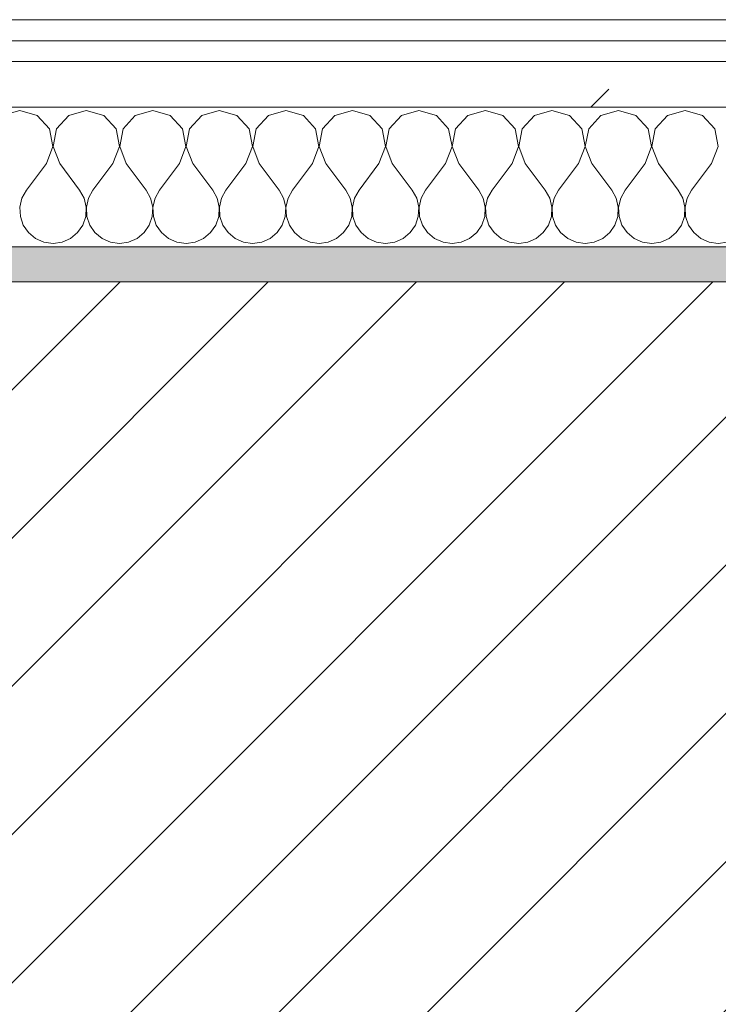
# Model space of a CAD drawing. Header units: millimetres. Extents: x -40968 to 11883, y -18816 to 4378.
# Tile 36 of 209: x -22276 to -22076, y -1411 to -1129. Entities that reach past the tile are written whole.
import ezdxf

# ---------------------------------------------------------------- set-up
doc = ezdxf.new("R2010")
doc.units = ezdxf.units.MM
doc.header["$MEASUREMENT"] = 0
doc.linetypes.add('Wipeout_Contour', pattern=[1000, 0, -1000])
doc.layers.add('12_FAÇ_Façana', color=7, linetype='Continuous')
doc.layers.add('Nuevo_08_E_Envans secs', color=7, linetype='Continuous')
for name, color, linetype, lineweight, true_color in [('12_FAÇ_Façana_Pluma_Nº__176', 7, 'Continuous', 15, 0x93a0c6), ('Nuevo_08_E_Envans secs_Pluma_Nº__102', 7, 'Continuous', 5, 0xcccccc), ('Nuevo_08_E_Envans secs_Pluma_Nº__171', 171, 'Continuous', 13, 0xaaaaff), ('Nuevo_08_E_Envans secs_Pluma_Nº__177', 7, 'Continuous', 15, 0xf7e046)]:
    doc.layers.add(name, color=color, linetype=linetype, lineweight=lineweight, true_color=true_color)
for name, color, linetype, lineweight in [('12_FAÇ_Façana_Pluma_Nº__2', 8, 'Continuous', 5), ('12_FAÇ_Façana_Pluma_Nº__7', 7, 'Continuous', 5), ('Nuevo_08_E_Envans secs_Pluma_Nº__1', 7, 'Continuous', 5)]:
    doc.layers.add(name, color=color, linetype=linetype, lineweight=lineweight)
pattern_1 = [(45, (0, 0), (-183.8478, 183.8478), [195, -65]), (45, (7e-14, 183.85), (-183.8478, 183.8478), [195, -65])]

# ---------------------------------------------------------------- blocks, each defined once
blk = doc.blocks.new('Muro_14_1', base_point=(-24166.43, -1193.98))
at = {"layer": '12_FAÇ_Façana_Pluma_Nº__176', "linetype": 'Continuous', "lineweight": 0, "true_color": 0x495063}
blk.add_hatch(color=251, dxfattribs=at).paths.add_polyline_path([(-22988.42, -1193.98), (-22988.42, -1203.98), (-21871.11, -1203.98), (-21871.11, -1193.97)])
at = {"layer": '12_FAÇ_Façana_Pluma_Nº__2', "linetype": 'Continuous', "lineweight": 5}
h = blk.add_hatch(dxfattribs=at)
h.set_pattern_fill('Ceramic_0001', color=8, style=0, pattern_type=2)
h.set_pattern_definition([(45, (0, 0), (-21.213203, 21.213203), [])])
h.paths.add_polyline_path([(-22988.42, -1418.98), (-21871.11, -1418.98), (-21871.11, -1203.98), (-22988.42, -1203.98)])
at = {"layer": '12_FAÇ_Façana_Pluma_Nº__7', "color": 7, "linetype": 'Continuous', "lineweight": 5}
blk.add_line((-21871.11, -1203.98), (-22988.42, -1203.98), dxfattribs=at)
at = {"layer": '12_FAÇ_Façana_Pluma_Nº__7', "color": 7, "linetype": 'Continuous', "lineweight": 5, "flags": 128}
blk.add_lwpolyline([(-21871.11, -1193.98), (-22988.42, -1193.98)], dxfattribs=at)
blk = doc.blocks.new('*X229')
at = {"layer": 'Nuevo_08_E_Envans secs_Pluma_Nº__102', "color": 254, "linetype": 'Continuous', "lineweight": 5, "true_color": 0xcccccc}
for p, q in [((-22276.19, -1154.93), (-22281.2, -1156.35)), ((-22271.18, -1156.35), (-22276.19, -1154.93)), ((-22257.14, -1154.93), (-22262.15, -1156.35)), ((-22252.14, -1156.35), (-22257.14, -1154.93)), ((-22238.1, -1154.93), (-22243.1, -1156.35)), ((-22233.09, -1156.35), (-22238.1, -1154.93)), ((-22219.05, -1154.93), (-22224.05, -1156.35)), ((-22214.04, -1156.35), (-22219.05, -1154.93)), ((-22200, -1154.93), (-22205.01, -1156.35)), ((-22194.99, -1156.35), (-22200, -1154.93)), ((-22180.95, -1154.93), (-22185.96, -1156.35)), ((-22175.95, -1156.35), (-22180.95, -1154.93)), ((-22161.9, -1154.93), (-22166.91, -1156.35)), ((-22156.9, -1156.35), (-22161.9, -1154.93)), ((-22142.86, -1154.93), (-22147.86, -1156.35)), ((-22137.85, -1156.35), (-22142.86, -1154.93)), ((-22123.81, -1154.93), (-22128.82, -1156.35)), ((-22118.8, -1156.35), (-22123.81, -1154.93)), ((-22104.76, -1154.93), (-22109.77, -1156.35)), ((-22099.75, -1156.35), (-22104.76, -1154.93)), ((-22085.71, -1154.93), (-22090.72, -1156.35)), ((-22080.71, -1156.35), (-22085.71, -1154.93)), ((-22267.67, -1160.19), (-22271.18, -1156.35)), ((-22262.15, -1156.35), (-22265.66, -1160.19)), ((-22248.62, -1160.19), (-22252.14, -1156.35)), ((-22243.1, -1156.35), (-22246.61, -1160.19)), ((-22229.58, -1160.19), (-22233.09, -1156.35)), ((-22224.05, -1156.35), (-22227.57, -1160.19)), ((-22210.53, -1160.19), (-22214.04, -1156.35)), ((-22205.01, -1156.35), (-22208.52, -1160.19)), ((-22191.48, -1160.19), (-22194.99, -1156.35)), ((-22185.96, -1156.35), (-22189.47, -1160.19)), ((-22172.43, -1160.19), (-22175.95, -1156.35)), ((-22166.91, -1156.35), (-22170.42, -1160.19)), ((-22153.39, -1160.19), (-22156.9, -1156.35)), ((-22147.86, -1156.35), (-22151.38, -1160.19)), ((-22134.34, -1160.19), (-22137.85, -1156.35)), ((-22128.82, -1156.35), (-22132.33, -1160.19)), ((-22115.29, -1160.19), (-22118.8, -1156.35)), ((-22109.77, -1156.35), (-22113.28, -1160.19)), ((-22096.24, -1160.19), (-22099.75, -1156.35)), ((-22090.72, -1156.35), (-22094.23, -1160.19)), ((-22077.2, -1160.19), (-22080.71, -1156.35)), ((-22266.71, -1165.31), (-22267.67, -1160.19)), ((-22265.66, -1160.19), (-22266.63, -1165.31)), ((-22247.66, -1165.31), (-22248.62, -1160.19)), ((-22246.61, -1160.19), (-22247.58, -1165.31)), ((-22228.61, -1165.31), (-22229.58, -1160.19)), ((-22227.57, -1160.19), (-22228.53, -1165.31)), ((-22209.56, -1165.31), (-22210.53, -1160.19)), ((-22208.52, -1160.19), (-22209.49, -1165.31)), ((-22190.51, -1165.31), (-22191.48, -1160.19)), ((-22189.47, -1160.19), (-22190.44, -1165.31)), ((-22171.47, -1165.31), (-22172.43, -1160.19)), ((-22170.42, -1160.19), (-22171.39, -1165.31)), ((-22152.42, -1165.31), (-22153.39, -1160.19)), ((-22151.38, -1160.19), (-22152.34, -1165.31)), ((-22133.37, -1165.31), (-22134.34, -1160.19)), ((-22132.33, -1160.19), (-22133.29, -1165.31)), ((-22114.32, -1165.31), (-22115.29, -1160.19)), ((-22113.28, -1160.19), (-22114.25, -1165.31)), ((-22095.28, -1165.31), (-22096.24, -1160.19)), ((-22094.23, -1160.19), (-22095.2, -1165.31)), ((-22076.23, -1165.31), (-22077.2, -1160.19)), ((-22268.57, -1170.17), (-22266.71, -1165.31)), ((-22266.63, -1165.31), (-22264.76, -1170.17)), ((-22249.52, -1170.17), (-22247.66, -1165.31)), ((-22247.58, -1165.31), (-22245.71, -1170.17)), ((-22230.48, -1170.17), (-22228.61, -1165.31)), ((-22228.53, -1165.31), (-22226.67, -1170.17)), ((-22211.43, -1170.17), (-22209.56, -1165.31)), ((-22209.49, -1165.31), (-22207.62, -1170.17)), ((-22192.38, -1170.17), (-22190.51, -1165.31)), ((-22190.44, -1165.31), (-22188.57, -1170.17)), ((-22173.33, -1170.17), (-22171.47, -1165.31)), ((-22171.39, -1165.31), (-22169.52, -1170.17)), ((-22154.29, -1170.17), (-22152.42, -1165.31)), ((-22152.34, -1165.31), (-22150.48, -1170.17)), ((-22135.24, -1170.17), (-22133.37, -1165.31)), ((-22133.29, -1165.31), (-22131.43, -1170.17)), ((-22116.19, -1170.17), (-22114.32, -1165.31)), ((-22114.25, -1165.31), (-22112.38, -1170.17)), ((-22097.14, -1170.17), (-22095.28, -1165.31)), ((-22095.2, -1165.31), (-22093.33, -1170.17)), ((-22078.1, -1170.17), (-22076.23, -1165.31)), ((-22268.57, -1170.17), (-22274.29, -1177.79)), ((-22264.76, -1170.17), (-22259.05, -1177.79)), ((-22249.52, -1170.17), (-22255.24, -1177.79)), ((-22245.71, -1170.17), (-22240, -1177.79)), ((-22230.48, -1170.17), (-22236.19, -1177.79)), ((-22226.67, -1170.17), (-22220.95, -1177.79)), ((-22211.43, -1170.17), (-22217.14, -1177.79)), ((-22207.62, -1170.17), (-22201.9, -1177.79)), ((-22192.38, -1170.17), (-22198.1, -1177.79)), ((-22188.57, -1170.17), (-22182.86, -1177.79)), ((-22173.33, -1170.17), (-22179.05, -1177.79)), ((-22169.52, -1170.17), (-22163.81, -1177.79)), ((-22154.29, -1170.17), (-22160, -1177.79)), ((-22150.48, -1170.17), (-22144.76, -1177.79)), ((-22135.24, -1170.17), (-22140.95, -1177.79)), ((-22131.43, -1170.17), (-22125.71, -1177.79)), ((-22116.19, -1170.17), (-22121.9, -1177.79)), ((-22112.38, -1170.17), (-22106.67, -1177.79)), ((-22097.14, -1170.17), (-22102.86, -1177.79)), ((-22093.33, -1170.17), (-22087.62, -1177.79)), ((-22078.1, -1170.17), (-22083.81, -1177.79)), ((-22274.29, -1177.79), (-22275.56, -1180.08)), ((-22257.78, -1180.08), (-22259.05, -1177.79)), ((-22255.24, -1177.79), (-22256.51, -1180.08)), ((-22238.73, -1180.08), (-22240, -1177.79)), ((-22236.19, -1177.79), (-22237.46, -1180.08)), ((-22219.68, -1180.08), (-22220.95, -1177.79)), ((-22217.14, -1177.79), (-22218.41, -1180.08)), ((-22200.63, -1180.08), (-22201.9, -1177.79)), ((-22198.1, -1177.79), (-22199.37, -1180.08)), ((-22181.59, -1180.08), (-22182.86, -1177.79)), ((-22179.05, -1177.79), (-22180.32, -1180.08)), ((-22162.54, -1180.08), (-22163.81, -1177.79)), ((-22160, -1177.79), (-22161.27, -1180.08)), ((-22143.49, -1180.08), (-22144.76, -1177.79)), ((-22140.95, -1177.79), (-22142.22, -1180.08)), ((-22124.44, -1180.08), (-22125.71, -1177.79)), ((-22121.9, -1177.79), (-22123.18, -1180.08)), ((-22105.4, -1180.08), (-22106.67, -1177.79)), ((-22102.86, -1177.79), (-22104.13, -1180.08)), ((-22086.35, -1180.08), (-22087.62, -1177.79)), ((-22083.81, -1177.79), (-22085.08, -1180.08)), ((-22275.56, -1180.08), (-22276.15, -1182.64)), ((-22257.18, -1182.64), (-22257.78, -1180.08)), ((-22256.51, -1180.08), (-22257.1, -1182.64)), ((-22238.13, -1182.64), (-22238.73, -1180.08)), ((-22237.46, -1180.08), (-22238.06, -1182.64)), ((-22219.09, -1182.64), (-22219.68, -1180.08)), ((-22218.41, -1180.08), (-22219.01, -1182.64)), ((-22200.04, -1182.64), (-22200.63, -1180.08)), ((-22199.37, -1180.08), (-22199.96, -1182.64)), ((-22180.99, -1182.64), (-22181.59, -1180.08)), ((-22180.32, -1180.08), (-22180.91, -1182.64)), ((-22161.94, -1182.64), (-22162.54, -1180.08)), ((-22161.27, -1180.08), (-22161.87, -1182.64)), ((-22142.9, -1182.64), (-22143.49, -1180.08)), ((-22142.22, -1180.08), (-22142.82, -1182.64)), ((-22123.85, -1182.64), (-22124.44, -1180.08)), ((-22123.18, -1180.08), (-22123.77, -1182.64)), ((-22104.8, -1182.64), (-22105.4, -1180.08)), ((-22104.13, -1180.08), (-22104.72, -1182.64)), ((-22085.75, -1182.64), (-22086.35, -1180.08)), ((-22085.08, -1180.08), (-22085.68, -1182.64)), ((-22276.15, -1182.64), (-22276.02, -1185.27)), ((-22257.31, -1185.27), (-22257.18, -1182.64)), ((-22257.1, -1182.64), (-22256.98, -1185.27)), ((-22238.26, -1185.27), (-22238.13, -1182.64)), ((-22238.06, -1182.64), (-22237.93, -1185.27)), ((-22219.21, -1185.27), (-22219.09, -1182.64)), ((-22219.01, -1182.64), (-22218.88, -1185.27)), ((-22200.17, -1185.27), (-22200.04, -1182.64)), ((-22199.96, -1182.64), (-22199.83, -1185.27)), ((-22181.12, -1185.27), (-22180.99, -1182.64)), ((-22180.91, -1182.64), (-22180.79, -1185.27)), ((-22162.07, -1185.27), (-22161.94, -1182.64)), ((-22161.87, -1182.64), (-22161.74, -1185.27)), ((-22143.02, -1185.27), (-22142.9, -1182.64)), ((-22142.82, -1182.64), (-22142.69, -1185.27)), ((-22123.98, -1185.27), (-22123.85, -1182.64)), ((-22123.77, -1182.64), (-22123.64, -1185.27)), ((-22104.93, -1185.27), (-22104.8, -1182.64)), ((-22104.72, -1182.64), (-22104.6, -1185.27)), ((-22085.88, -1185.27), (-22085.75, -1182.64)), ((-22085.68, -1182.64), (-22085.55, -1185.27)), ((-22276.02, -1185.27), (-22275.19, -1187.76)), ((-22258.15, -1187.76), (-22257.31, -1185.27)), ((-22256.98, -1185.27), (-22256.14, -1187.76)), ((-22239.1, -1187.76), (-22238.26, -1185.27)), ((-22237.93, -1185.27), (-22237.09, -1187.76)), ((-22220.05, -1187.76), (-22219.21, -1185.27)), ((-22218.88, -1185.27), (-22218.04, -1187.76)), ((-22201.01, -1187.76), (-22200.17, -1185.27)), ((-22199.83, -1185.27), (-22198.99, -1187.76)), ((-22181.96, -1187.76), (-22181.12, -1185.27)), ((-22180.79, -1185.27), (-22179.95, -1187.76)), ((-22162.91, -1187.76), (-22162.07, -1185.27)), ((-22161.74, -1185.27), (-22160.9, -1187.76)), ((-22143.86, -1187.76), (-22143.02, -1185.27)), ((-22142.69, -1185.27), (-22141.85, -1187.76)), ((-22124.81, -1187.76), (-22123.98, -1185.27)), ((-22123.64, -1185.27), (-22122.8, -1187.76)), ((-22105.77, -1187.76), (-22104.93, -1185.27)), ((-22104.6, -1185.27), (-22103.76, -1187.76)), ((-22086.72, -1187.76), (-22085.88, -1185.27)), ((-22085.55, -1185.27), (-22084.71, -1187.76)), ((-22275.19, -1187.76), (-22273.7, -1189.92)), ((-22259.64, -1189.92), (-22258.15, -1187.76)), ((-22256.14, -1187.76), (-22254.65, -1189.92)), ((-22240.59, -1189.92), (-22239.1, -1187.76)), ((-22237.09, -1187.76), (-22235.6, -1189.92)), ((-22221.54, -1189.92), (-22220.05, -1187.76)), ((-22218.04, -1187.76), (-22216.55, -1189.92)), ((-22202.49, -1189.92), (-22201.01, -1187.76)), ((-22198.99, -1187.76), (-22197.51, -1189.92)), ((-22183.45, -1189.92), (-22181.96, -1187.76)), ((-22179.95, -1187.76), (-22178.46, -1189.92)), ((-22164.4, -1189.92), (-22162.91, -1187.76)), ((-22160.9, -1187.76), (-22159.41, -1189.92)), ((-22145.35, -1189.92), (-22143.86, -1187.76)), ((-22141.85, -1187.76), (-22140.36, -1189.92)), ((-22126.3, -1189.92), (-22124.81, -1187.76)), ((-22122.8, -1187.76), (-22121.32, -1189.92)), ((-22107.26, -1189.92), (-22105.77, -1187.76)), ((-22103.76, -1187.76), (-22102.27, -1189.92)), ((-22088.21, -1189.92), (-22086.72, -1187.76)), ((-22084.71, -1187.76), (-22083.22, -1189.92)), ((-22273.7, -1189.92), (-22271.67, -1191.6)), ((-22271.67, -1191.6), (-22269.27, -1192.66)), ((-22264.06, -1192.66), (-22261.66, -1191.6)), ((-22261.66, -1191.6), (-22259.64, -1189.92)), ((-22254.65, -1189.92), (-22252.63, -1191.6)), ((-22252.63, -1191.6), (-22250.22, -1192.66)), ((-22245.02, -1192.66), (-22242.61, -1191.6)), ((-22242.61, -1191.6), (-22240.59, -1189.92)), ((-22235.6, -1189.92), (-22233.58, -1191.6)), ((-22233.58, -1191.6), (-22231.17, -1192.66)), ((-22225.97, -1192.66), (-22223.56, -1191.6)), ((-22223.56, -1191.6), (-22221.54, -1189.92)), ((-22216.55, -1189.92), (-22214.53, -1191.6)), ((-22214.53, -1191.6), (-22212.13, -1192.66)), ((-22206.92, -1192.66), (-22204.52, -1191.6)), ((-22204.52, -1191.6), (-22202.49, -1189.92)), ((-22197.51, -1189.92), (-22195.48, -1191.6)), ((-22195.48, -1191.6), (-22193.08, -1192.66)), ((-22187.87, -1192.66), (-22185.47, -1191.6)), ((-22185.47, -1191.6), (-22183.45, -1189.92)), ((-22178.46, -1189.92), (-22176.44, -1191.6)), ((-22176.44, -1191.6), (-22174.03, -1192.66)), ((-22168.83, -1192.66), (-22166.42, -1191.6)), ((-22166.42, -1191.6), (-22164.4, -1189.92)), ((-22159.41, -1189.92), (-22157.39, -1191.6)), ((-22157.39, -1191.6), (-22154.98, -1192.66)), ((-22149.78, -1192.66), (-22147.37, -1191.6)), ((-22147.37, -1191.6), (-22145.35, -1189.92)), ((-22140.36, -1189.92), (-22138.34, -1191.6)), ((-22138.34, -1191.6), (-22135.94, -1192.66)), ((-22130.73, -1192.66), (-22128.33, -1191.6)), ((-22128.33, -1191.6), (-22126.3, -1189.92)), ((-22121.32, -1189.92), (-22119.29, -1191.6)), ((-22119.29, -1191.6), (-22116.89, -1192.66)), ((-22111.68, -1192.66), (-22109.28, -1191.6)), ((-22109.28, -1191.6), (-22107.26, -1189.92)), ((-22102.27, -1189.92), (-22100.25, -1191.6)), ((-22100.25, -1191.6), (-22097.84, -1192.66)), ((-22092.64, -1192.66), (-22090.23, -1191.6)), ((-22090.23, -1191.6), (-22088.21, -1189.92)), ((-22083.22, -1189.92), (-22081.2, -1191.6)), ((-22081.2, -1191.6), (-22078.79, -1192.66)), ((-22269.27, -1192.66), (-22266.67, -1193.02)), ((-22266.67, -1193.02), (-22264.06, -1192.66)), ((-22250.22, -1192.66), (-22247.62, -1193.02)), ((-22247.62, -1193.02), (-22245.02, -1192.66)), ((-22231.17, -1192.66), (-22228.57, -1193.02)), ((-22228.57, -1193.02), (-22225.97, -1192.66)), ((-22212.13, -1192.66), (-22209.52, -1193.02)), ((-22209.52, -1193.02), (-22206.92, -1192.66)), ((-22193.08, -1192.66), (-22190.48, -1193.02)), ((-22190.48, -1193.02), (-22187.87, -1192.66)), ((-22174.03, -1192.66), (-22171.43, -1193.02)), ((-22171.43, -1193.02), (-22168.83, -1192.66)), ((-22154.98, -1192.66), (-22152.38, -1193.02)), ((-22152.38, -1193.02), (-22149.78, -1192.66)), ((-22135.94, -1192.66), (-22133.33, -1193.02)), ((-22133.33, -1193.02), (-22130.73, -1192.66)), ((-22116.89, -1192.66), (-22114.29, -1193.02)), ((-22114.29, -1193.02), (-22111.68, -1192.66)), ((-22097.84, -1192.66), (-22095.24, -1193.02)), ((-22095.24, -1193.02), (-22092.64, -1192.66)), ((-22078.79, -1192.66), (-22076.19, -1193.02)), ((-22076.19, -1193.02), (-22073.59, -1192.66))]:
    blk.add_line(p, q, dxfattribs=at)
blk = doc.blocks.new('Muro_90_1', base_point=(-20233.93, -1193.98))
at = {"layer": 'Nuevo_08_E_Envans secs_Pluma_Nº__1', "color": 7, "linetype": 'Continuous', "lineweight": 5, "flags": 128}
blk.add_lwpolyline([(-22963.42, -1193.98), (-21871.11, -1193.98)], dxfattribs=at)
at = {"color": 254, "linetype": 'Wipeout_Contour', "lineweight": 0, "ltscale": 86513.737601}
blk.add_wipeout([(-20233.93, -1128.98), (-22963.42, -1128.98), (-22963.42, -1134.98), (-20233.93, -1134.98)], dxfattribs=at).dxf.layer = 'Nuevo_08_E_Envans secs'
at = {"color": 254, "linetype": 'Wipeout_Contour', "lineweight": 0, "ltscale": 86517.020667}
blk.add_wipeout([(-20233.93, -1140.98), (-22963.42, -1140.98), (-22963.42, -1153.98), (-20233.93, -1153.98)], dxfattribs=at).dxf.layer = 'Nuevo_08_E_Envans secs'
at = {"layer": 'Nuevo_08_E_Envans secs_Pluma_Nº__171', "linetype": 'Continuous', "lineweight": 13, "true_color": 0xaaaaff}
h = blk.add_hatch(dxfattribs=at)
h.set_pattern_fill('Panellat_HPL_0001', color=161, style=0, pattern_type=2)
h.set_pattern_definition(pattern_1)
h.paths.add_polyline_path([(-20233.93, -1128.98), (-22963.42, -1128.98), (-22963.42, -1134.98), (-20233.93, -1134.98)])
at = {"layer": 'Nuevo_08_E_Envans secs_Pluma_Nº__177', "linetype": 'Continuous', "lineweight": 15, "true_color": 0xf7e046}
h = blk.add_hatch(dxfattribs=at)
h.set_pattern_fill('Panellat_HPL_0001', color=53, style=0, pattern_type=2)
h.set_pattern_definition(pattern_1)
h.paths.add_polyline_path([(-20233.93, -1140.98), (-22963.42, -1140.98), (-22963.42, -1153.98), (-20233.93, -1153.98)])
at = {"layer": 'Nuevo_08_E_Envans secs_Pluma_Nº__1', "color": 7, "linetype": 'Continuous', "lineweight": 5}
for p, q in [((-20233.93, -1134.98), (-22963.42, -1134.98)), ((-20233.93, -1140.98), (-22963.42, -1140.98)), ((-20233.93, -1153.98), (-22963.42, -1153.98))]:
    blk.add_line(p, q, dxfattribs=at)
at = {"layer": 'Nuevo_08_E_Envans secs_Pluma_Nº__1', "color": 7, "linetype": 'Continuous', "lineweight": 5, "flags": 128}
blk.add_lwpolyline([(-20233.93, -1128.98), (-22963.42, -1128.98)], dxfattribs=at)
at = {"layer": 'Nuevo_08_E_Envans secs', "color": 7, "lineweight": 20}
blk.add_blockref('*X229', (0, 0), dxfattribs=at)
blk = doc.blocks.new('*X479')
at = {"layer": 'Nuevo_08_E_Envans secs_Pluma_Nº__102', "color": 254, "linetype": 'Continuous', "lineweight": 5, "true_color": 0xcccccc}
for p, q in [((-22276.19, -1154.93), (-22281.2, -1156.35)), ((-22271.18, -1156.35), (-22276.19, -1154.93)), ((-22257.14, -1154.93), (-22262.15, -1156.35)), ((-22252.14, -1156.35), (-22257.14, -1154.93)), ((-22238.1, -1154.93), (-22243.1, -1156.35)), ((-22233.09, -1156.35), (-22238.1, -1154.93)), ((-22219.05, -1154.93), (-22224.05, -1156.35)), ((-22214.04, -1156.35), (-22219.05, -1154.93)), ((-22200, -1154.93), (-22205.01, -1156.35)), ((-22194.99, -1156.35), (-22200, -1154.93)), ((-22180.95, -1154.93), (-22185.96, -1156.35)), ((-22175.95, -1156.35), (-22180.95, -1154.93)), ((-22161.9, -1154.93), (-22166.91, -1156.35)), ((-22156.9, -1156.35), (-22161.9, -1154.93)), ((-22142.86, -1154.93), (-22147.86, -1156.35)), ((-22137.85, -1156.35), (-22142.86, -1154.93)), ((-22123.81, -1154.93), (-22128.82, -1156.35)), ((-22118.8, -1156.35), (-22123.81, -1154.93)), ((-22104.76, -1154.93), (-22109.77, -1156.35)), ((-22099.75, -1156.35), (-22104.76, -1154.93)), ((-22085.71, -1154.93), (-22090.72, -1156.35)), ((-22080.71, -1156.35), (-22085.71, -1154.93)), ((-22267.67, -1160.19), (-22271.18, -1156.35)), ((-22262.15, -1156.35), (-22265.66, -1160.19)), ((-22248.62, -1160.19), (-22252.14, -1156.35)), ((-22243.1, -1156.35), (-22246.61, -1160.19)), ((-22229.58, -1160.19), (-22233.09, -1156.35)), ((-22224.05, -1156.35), (-22227.57, -1160.19)), ((-22210.53, -1160.19), (-22214.04, -1156.35)), ((-22205.01, -1156.35), (-22208.52, -1160.19)), ((-22191.48, -1160.19), (-22194.99, -1156.35)), ((-22185.96, -1156.35), (-22189.47, -1160.19)), ((-22172.43, -1160.19), (-22175.95, -1156.35)), ((-22166.91, -1156.35), (-22170.42, -1160.19)), ((-22153.39, -1160.19), (-22156.9, -1156.35)), ((-22147.86, -1156.35), (-22151.38, -1160.19)), ((-22134.34, -1160.19), (-22137.85, -1156.35)), ((-22128.82, -1156.35), (-22132.33, -1160.19)), ((-22115.29, -1160.19), (-22118.8, -1156.35)), ((-22109.77, -1156.35), (-22113.28, -1160.19)), ((-22096.24, -1160.19), (-22099.75, -1156.35)), ((-22090.72, -1156.35), (-22094.23, -1160.19)), ((-22077.2, -1160.19), (-22080.71, -1156.35)), ((-22266.71, -1165.31), (-22267.67, -1160.19)), ((-22265.66, -1160.19), (-22266.63, -1165.31)), ((-22247.66, -1165.31), (-22248.62, -1160.19)), ((-22246.61, -1160.19), (-22247.58, -1165.31)), ((-22228.61, -1165.31), (-22229.58, -1160.19)), ((-22227.57, -1160.19), (-22228.53, -1165.31)), ((-22209.56, -1165.31), (-22210.53, -1160.19)), ((-22208.52, -1160.19), (-22209.49, -1165.31)), ((-22190.51, -1165.31), (-22191.48, -1160.19)), ((-22189.47, -1160.19), (-22190.44, -1165.31)), ((-22171.47, -1165.31), (-22172.43, -1160.19)), ((-22170.42, -1160.19), (-22171.39, -1165.31)), ((-22152.42, -1165.31), (-22153.39, -1160.19)), ((-22151.38, -1160.19), (-22152.34, -1165.31)), ((-22133.37, -1165.31), (-22134.34, -1160.19)), ((-22132.33, -1160.19), (-22133.29, -1165.31)), ((-22114.32, -1165.31), (-22115.29, -1160.19)), ((-22113.28, -1160.19), (-22114.25, -1165.31)), ((-22095.28, -1165.31), (-22096.24, -1160.19)), ((-22094.23, -1160.19), (-22095.2, -1165.31)), ((-22076.23, -1165.31), (-22077.2, -1160.19)), ((-22268.57, -1170.17), (-22266.71, -1165.31)), ((-22266.63, -1165.31), (-22264.76, -1170.17)), ((-22249.52, -1170.17), (-22247.66, -1165.31)), ((-22247.58, -1165.31), (-22245.71, -1170.17)), ((-22230.48, -1170.17), (-22228.61, -1165.31)), ((-22228.53, -1165.31), (-22226.67, -1170.17)), ((-22211.43, -1170.17), (-22209.56, -1165.31)), ((-22209.49, -1165.31), (-22207.62, -1170.17)), ((-22192.38, -1170.17), (-22190.51, -1165.31)), ((-22190.44, -1165.31), (-22188.57, -1170.17)), ((-22173.33, -1170.17), (-22171.47, -1165.31)), ((-22171.39, -1165.31), (-22169.52, -1170.17)), ((-22154.29, -1170.17), (-22152.42, -1165.31)), ((-22152.34, -1165.31), (-22150.48, -1170.17)), ((-22135.24, -1170.17), (-22133.37, -1165.31)), ((-22133.29, -1165.31), (-22131.43, -1170.17)), ((-22116.19, -1170.17), (-22114.32, -1165.31)), ((-22114.25, -1165.31), (-22112.38, -1170.17)), ((-22097.14, -1170.17), (-22095.28, -1165.31)), ((-22095.2, -1165.31), (-22093.33, -1170.17)), ((-22078.1, -1170.17), (-22076.23, -1165.31)), ((-22268.57, -1170.17), (-22274.29, -1177.79)), ((-22264.76, -1170.17), (-22259.05, -1177.79)), ((-22249.52, -1170.17), (-22255.24, -1177.79)), ((-22245.71, -1170.17), (-22240, -1177.79)), ((-22230.48, -1170.17), (-22236.19, -1177.79)), ((-22226.67, -1170.17), (-22220.95, -1177.79)), ((-22211.43, -1170.17), (-22217.14, -1177.79)), ((-22207.62, -1170.17), (-22201.9, -1177.79)), ((-22192.38, -1170.17), (-22198.1, -1177.79)), ((-22188.57, -1170.17), (-22182.86, -1177.79)), ((-22173.33, -1170.17), (-22179.05, -1177.79)), ((-22169.52, -1170.17), (-22163.81, -1177.79)), ((-22154.29, -1170.17), (-22160, -1177.79)), ((-22150.48, -1170.17), (-22144.76, -1177.79)), ((-22135.24, -1170.17), (-22140.95, -1177.79)), ((-22131.43, -1170.17), (-22125.71, -1177.79)), ((-22116.19, -1170.17), (-22121.9, -1177.79)), ((-22112.38, -1170.17), (-22106.67, -1177.79)), ((-22097.14, -1170.17), (-22102.86, -1177.79)), ((-22093.33, -1170.17), (-22087.62, -1177.79)), ((-22078.1, -1170.17), (-22083.81, -1177.79)), ((-22274.29, -1177.79), (-22275.56, -1180.08)), ((-22257.78, -1180.08), (-22259.05, -1177.79)), ((-22255.24, -1177.79), (-22256.51, -1180.08)), ((-22238.73, -1180.08), (-22240, -1177.79)), ((-22236.19, -1177.79), (-22237.46, -1180.08)), ((-22219.68, -1180.08), (-22220.95, -1177.79)), ((-22217.14, -1177.79), (-22218.41, -1180.08)), ((-22200.63, -1180.08), (-22201.9, -1177.79)), ((-22198.1, -1177.79), (-22199.37, -1180.08)), ((-22181.59, -1180.08), (-22182.86, -1177.79)), ((-22179.05, -1177.79), (-22180.32, -1180.08)), ((-22162.54, -1180.08), (-22163.81, -1177.79)), ((-22160, -1177.79), (-22161.27, -1180.08)), ((-22143.49, -1180.08), (-22144.76, -1177.79)), ((-22140.95, -1177.79), (-22142.22, -1180.08)), ((-22124.44, -1180.08), (-22125.71, -1177.79)), ((-22121.9, -1177.79), (-22123.18, -1180.08)), ((-22105.4, -1180.08), (-22106.67, -1177.79)), ((-22102.86, -1177.79), (-22104.13, -1180.08)), ((-22086.35, -1180.08), (-22087.62, -1177.79)), ((-22083.81, -1177.79), (-22085.08, -1180.08)), ((-22275.56, -1180.08), (-22276.15, -1182.64)), ((-22257.18, -1182.64), (-22257.78, -1180.08)), ((-22256.51, -1180.08), (-22257.1, -1182.64)), ((-22238.13, -1182.64), (-22238.73, -1180.08)), ((-22237.46, -1180.08), (-22238.06, -1182.64)), ((-22219.09, -1182.64), (-22219.68, -1180.08)), ((-22218.41, -1180.08), (-22219.01, -1182.64)), ((-22200.04, -1182.64), (-22200.63, -1180.08)), ((-22199.37, -1180.08), (-22199.96, -1182.64)), ((-22180.99, -1182.64), (-22181.59, -1180.08)), ((-22180.32, -1180.08), (-22180.91, -1182.64)), ((-22161.94, -1182.64), (-22162.54, -1180.08)), ((-22161.27, -1180.08), (-22161.87, -1182.64)), ((-22142.9, -1182.64), (-22143.49, -1180.08)), ((-22142.22, -1180.08), (-22142.82, -1182.64)), ((-22123.85, -1182.64), (-22124.44, -1180.08)), ((-22123.18, -1180.08), (-22123.77, -1182.64)), ((-22104.8, -1182.64), (-22105.4, -1180.08)), ((-22104.13, -1180.08), (-22104.72, -1182.64)), ((-22085.75, -1182.64), (-22086.35, -1180.08)), ((-22085.08, -1180.08), (-22085.68, -1182.64)), ((-22276.15, -1182.64), (-22276.02, -1185.27)), ((-22257.31, -1185.27), (-22257.18, -1182.64)), ((-22257.1, -1182.64), (-22256.98, -1185.27)), ((-22238.26, -1185.27), (-22238.13, -1182.64)), ((-22238.06, -1182.64), (-22237.93, -1185.27)), ((-22219.21, -1185.27), (-22219.09, -1182.64)), ((-22219.01, -1182.64), (-22218.88, -1185.27)), ((-22200.17, -1185.27), (-22200.04, -1182.64)), ((-22199.96, -1182.64), (-22199.83, -1185.27)), ((-22181.12, -1185.27), (-22180.99, -1182.64)), ((-22180.91, -1182.64), (-22180.79, -1185.27)), ((-22162.07, -1185.27), (-22161.94, -1182.64)), ((-22161.87, -1182.64), (-22161.74, -1185.27)), ((-22143.02, -1185.27), (-22142.9, -1182.64)), ((-22142.82, -1182.64), (-22142.69, -1185.27)), ((-22123.98, -1185.27), (-22123.85, -1182.64)), ((-22123.77, -1182.64), (-22123.64, -1185.27)), ((-22104.93, -1185.27), (-22104.8, -1182.64)), ((-22104.72, -1182.64), (-22104.6, -1185.27)), ((-22085.88, -1185.27), (-22085.75, -1182.64)), ((-22085.68, -1182.64), (-22085.55, -1185.27)), ((-22276.02, -1185.27), (-22275.19, -1187.76)), ((-22258.15, -1187.76), (-22257.31, -1185.27)), ((-22256.98, -1185.27), (-22256.14, -1187.76)), ((-22239.1, -1187.76), (-22238.26, -1185.27)), ((-22237.93, -1185.27), (-22237.09, -1187.76)), ((-22220.05, -1187.76), (-22219.21, -1185.27)), ((-22218.88, -1185.27), (-22218.04, -1187.76)), ((-22201.01, -1187.76), (-22200.17, -1185.27)), ((-22199.83, -1185.27), (-22198.99, -1187.76)), ((-22181.96, -1187.76), (-22181.12, -1185.27)), ((-22180.79, -1185.27), (-22179.95, -1187.76)), ((-22162.91, -1187.76), (-22162.07, -1185.27)), ((-22161.74, -1185.27), (-22160.9, -1187.76)), ((-22143.86, -1187.76), (-22143.02, -1185.27)), ((-22142.69, -1185.27), (-22141.85, -1187.76)), ((-22124.81, -1187.76), (-22123.98, -1185.27)), ((-22123.64, -1185.27), (-22122.8, -1187.76)), ((-22105.77, -1187.76), (-22104.93, -1185.27)), ((-22104.6, -1185.27), (-22103.76, -1187.76)), ((-22086.72, -1187.76), (-22085.88, -1185.27)), ((-22085.55, -1185.27), (-22084.71, -1187.76)), ((-22275.19, -1187.76), (-22273.7, -1189.92)), ((-22259.64, -1189.92), (-22258.15, -1187.76)), ((-22256.14, -1187.76), (-22254.65, -1189.92)), ((-22240.59, -1189.92), (-22239.1, -1187.76)), ((-22237.09, -1187.76), (-22235.6, -1189.92)), ((-22221.54, -1189.92), (-22220.05, -1187.76)), ((-22218.04, -1187.76), (-22216.55, -1189.92)), ((-22202.49, -1189.92), (-22201.01, -1187.76)), ((-22198.99, -1187.76), (-22197.51, -1189.92)), ((-22183.45, -1189.92), (-22181.96, -1187.76)), ((-22179.95, -1187.76), (-22178.46, -1189.92)), ((-22164.4, -1189.92), (-22162.91, -1187.76)), ((-22160.9, -1187.76), (-22159.41, -1189.92)), ((-22145.35, -1189.92), (-22143.86, -1187.76)), ((-22141.85, -1187.76), (-22140.36, -1189.92)), ((-22126.3, -1189.92), (-22124.81, -1187.76)), ((-22122.8, -1187.76), (-22121.32, -1189.92)), ((-22107.26, -1189.92), (-22105.77, -1187.76)), ((-22103.76, -1187.76), (-22102.27, -1189.92)), ((-22088.21, -1189.92), (-22086.72, -1187.76)), ((-22084.71, -1187.76), (-22083.22, -1189.92)), ((-22273.7, -1189.92), (-22271.67, -1191.6)), ((-22271.67, -1191.6), (-22269.27, -1192.66)), ((-22264.06, -1192.66), (-22261.66, -1191.6)), ((-22261.66, -1191.6), (-22259.64, -1189.92)), ((-22254.65, -1189.92), (-22252.63, -1191.6)), ((-22252.63, -1191.6), (-22250.22, -1192.66)), ((-22245.02, -1192.66), (-22242.61, -1191.6)), ((-22242.61, -1191.6), (-22240.59, -1189.92)), ((-22235.6, -1189.92), (-22233.58, -1191.6)), ((-22233.58, -1191.6), (-22231.17, -1192.66)), ((-22225.97, -1192.66), (-22223.56, -1191.6)), ((-22223.56, -1191.6), (-22221.54, -1189.92)), ((-22216.55, -1189.92), (-22214.53, -1191.6)), ((-22214.53, -1191.6), (-22212.13, -1192.66)), ((-22206.92, -1192.66), (-22204.52, -1191.6)), ((-22204.52, -1191.6), (-22202.49, -1189.92)), ((-22197.51, -1189.92), (-22195.48, -1191.6)), ((-22195.48, -1191.6), (-22193.08, -1192.66)), ((-22187.87, -1192.66), (-22185.47, -1191.6)), ((-22185.47, -1191.6), (-22183.45, -1189.92)), ((-22178.46, -1189.92), (-22176.44, -1191.6)), ((-22176.44, -1191.6), (-22174.03, -1192.66)), ((-22168.83, -1192.66), (-22166.42, -1191.6)), ((-22166.42, -1191.6), (-22164.4, -1189.92)), ((-22159.41, -1189.92), (-22157.39, -1191.6)), ((-22157.39, -1191.6), (-22154.98, -1192.66)), ((-22149.78, -1192.66), (-22147.37, -1191.6)), ((-22147.37, -1191.6), (-22145.35, -1189.92)), ((-22140.36, -1189.92), (-22138.34, -1191.6)), ((-22138.34, -1191.6), (-22135.94, -1192.66)), ((-22130.73, -1192.66), (-22128.33, -1191.6)), ((-22128.33, -1191.6), (-22126.3, -1189.92)), ((-22121.32, -1189.92), (-22119.29, -1191.6)), ((-22119.29, -1191.6), (-22116.89, -1192.66)), ((-22111.68, -1192.66), (-22109.28, -1191.6)), ((-22109.28, -1191.6), (-22107.26, -1189.92)), ((-22102.27, -1189.92), (-22100.25, -1191.6)), ((-22100.25, -1191.6), (-22097.84, -1192.66)), ((-22092.64, -1192.66), (-22090.23, -1191.6)), ((-22090.23, -1191.6), (-22088.21, -1189.92)), ((-22083.22, -1189.92), (-22081.2, -1191.6)), ((-22081.2, -1191.6), (-22078.79, -1192.66)), ((-22269.27, -1192.66), (-22266.67, -1193.02)), ((-22266.67, -1193.02), (-22264.06, -1192.66)), ((-22250.22, -1192.66), (-22247.62, -1193.02)), ((-22247.62, -1193.02), (-22245.02, -1192.66)), ((-22231.17, -1192.66), (-22228.57, -1193.02)), ((-22228.57, -1193.02), (-22225.97, -1192.66)), ((-22212.13, -1192.66), (-22209.52, -1193.02)), ((-22209.52, -1193.02), (-22206.92, -1192.66)), ((-22193.08, -1192.66), (-22190.48, -1193.02)), ((-22190.48, -1193.02), (-22187.87, -1192.66)), ((-22174.03, -1192.66), (-22171.43, -1193.02)), ((-22171.43, -1193.02), (-22168.83, -1192.66)), ((-22154.98, -1192.66), (-22152.38, -1193.02)), ((-22152.38, -1193.02), (-22149.78, -1192.66)), ((-22135.94, -1192.66), (-22133.33, -1193.02)), ((-22133.33, -1193.02), (-22130.73, -1192.66)), ((-22116.89, -1192.66), (-22114.29, -1193.02)), ((-22114.29, -1193.02), (-22111.68, -1192.66)), ((-22097.84, -1192.66), (-22095.24, -1193.02)), ((-22095.24, -1193.02), (-22092.64, -1192.66)), ((-22078.79, -1192.66), (-22076.19, -1193.02)), ((-22076.19, -1193.02), (-22073.59, -1192.66))]:
    blk.add_line(p, q, dxfattribs=at)
blk = doc.blocks.new('Muro_148_1', base_point=(-24166.43, -1128.98))
at = {"layer": 'Nuevo_08_E_Envans secs_Pluma_Nº__1', "color": 7, "linetype": 'Continuous', "lineweight": 5, "flags": 128}
blk.add_lwpolyline([(-22988.42, -1193.98), (-21871.11, -1193.98)], dxfattribs=at)
at = {"color": 254, "linetype": 'Wipeout_Contour', "lineweight": 0, "ltscale": 86513.737601}
blk.add_wipeout([(-22963.42, -1134.98), (-20233.93, -1134.98), (-20233.93, -1128.98), (-22963.42, -1128.98)], dxfattribs=at).dxf.layer = 'Nuevo_08_E_Envans secs'
at = {"color": 254, "linetype": 'Wipeout_Contour', "lineweight": 0, "ltscale": 86540.990748}
blk.add_wipeout([(-22975.42, -1153.98), (-20233.93, -1153.98), (-20233.93, -1140.98), (-22975.42, -1140.98)], dxfattribs=at).dxf.layer = 'Nuevo_08_E_Envans secs'
at = {"layer": 'Nuevo_08_E_Envans secs_Pluma_Nº__171', "linetype": 'Continuous', "lineweight": 13, "true_color": 0xaaaaff}
h = blk.add_hatch(dxfattribs=at)
h.set_pattern_fill('Panellat_HPL_0001', color=161, style=0, pattern_type=2)
h.set_pattern_definition(pattern_1)
h.paths.add_polyline_path([(-22963.42, -1134.98), (-20233.93, -1134.98), (-20233.93, -1128.98), (-22963.42, -1128.98)])
at = {"layer": 'Nuevo_08_E_Envans secs_Pluma_Nº__177', "linetype": 'Continuous', "lineweight": 15, "true_color": 0xf7e046}
h = blk.add_hatch(dxfattribs=at)
h.set_pattern_fill('Panellat_HPL_0001', color=53, style=0, pattern_type=2)
h.set_pattern_definition(pattern_1)
h.paths.add_polyline_path([(-22975.42, -1153.98), (-20233.93, -1153.98), (-20233.93, -1140.98), (-22975.42, -1140.98)])
at = {"layer": 'Nuevo_08_E_Envans secs_Pluma_Nº__1', "color": 7, "linetype": 'Continuous', "lineweight": 5}
for p, q in [((-20233.93, -1134.98), (-22969.42, -1134.98)), ((-20233.93, -1140.98), (-22975.42, -1140.98)), ((-20233.93, -1153.98), (-22988.42, -1153.98))]:
    blk.add_line(p, q, dxfattribs=at)
at = {"layer": 'Nuevo_08_E_Envans secs_Pluma_Nº__1', "color": 7, "linetype": 'Continuous', "lineweight": 5, "flags": 128}
blk.add_lwpolyline([(-20233.93, -1128.98), (-22963.42, -1128.98)], dxfattribs=at)
at = {"layer": 'Nuevo_08_E_Envans secs', "color": 7, "lineweight": 20}
blk.add_blockref('*X479', (0, 0), dxfattribs=at)

msp = doc.modelspace()

# ---------------------------------------------------------------- block references
at = {"layer": '12_FAÇ_Façana', "color": 7, "lineweight": 20}
msp.add_blockref('Muro_14_1', (-24166.43, -1193.98), dxfattribs=at)

# ---------------------------------------------------------------- next in the draw order: block references
at = {"layer": 'Nuevo_08_E_Envans secs', "color": 7, "lineweight": 20}
msp.add_blockref('Muro_90_1', (-20233.93, -1193.98), dxfattribs=at)

# ---------------------------------------------------------------- next in the draw order: block references
msp.add_blockref('Muro_148_1', (-24166.43, -1128.98), dxfattribs=at)

doc.saveas('drawing.dxf')
